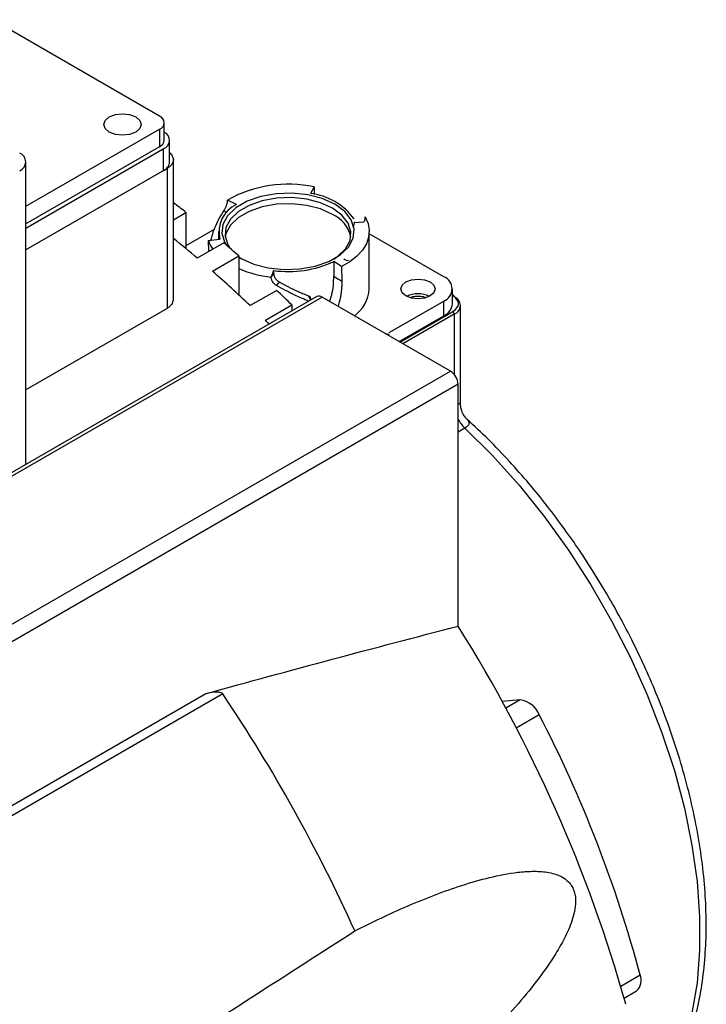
# Model space of a CAD drawing. Header units: millimetres. Extents: x 32176 to 34219, y 9943 to 11279.
# Tile 54 of 59: x 33597 to 33661, y 11164 to 11256. Entities that reach past the tile are written whole.
import ezdxf

# ---------------------------------------------------------------- set-up
doc = ezdxf.new("R2010")
doc.units = ezdxf.units.MM
doc.layers.add('Z_entity', color=7, linetype='Continuous')

msp = doc.modelspace()

# ---------------------------------------------------------------- linework, layer by layer
at = {"layer": 'Z_entity', "color": 7}
for p, q in [((33609.898, 11247.399), (33594.242, 11256.437)), ((33610.337, 11245.154), (33610.337, 11246.787)), ((33597.402, 11238.961), (33609.898, 11246.175)), ((33609.898, 11246.175), (33609.898, 11244.542)), ((33610.837, 11243.113), (33610.837, 11245.154)), ((33609.898, 11244.542), (33597.402, 11237.328)), ((33597.402, 11236.92), (33610.251, 11244.338)), ((33610.251, 11244.338), (33610.251, 11242.296)), ((33597.402, 11214.923), (33597.402, 11243.115)), ((33611.19, 11230.349), (33611.19, 11243.317)), ((33610.605, 11242.5), (33597.402, 11234.878)), ((33610.251, 11242.296), (33597.402, 11234.878)), ((33610.605, 11242.5), (33610.605, 11229.402)), ((33624.366, 11240.771), (33624.022, 11240.167)), ((33624.366, 11240.771), (33624.358, 11240.054)), ((33617.085, 11239.126), (33616.271, 11239.546)), ((33611.19, 11237.709), (33612.372, 11238.392)), ((33612.372, 11238.392), (33612.372, 11234.983)), ((33615.934, 11238.583), (33616.178, 11238.378)), ((33628.094, 11237.458), (33628.968, 11237.518)), ((33615.021, 11236.798), (33612.372, 11235.269)), ((33615.418, 11236.617), (33615.418, 11235.879)), ((33629.518, 11231.228), (33629.518, 11236.617)), ((33636.485, 11232.371), (33629.518, 11236.393)), ((33615.908, 11235.527), (33613.433, 11234.098)), ((33614.463, 11235.764), (33615.54, 11235.894)), ((33614.463, 11235.764), (33614.466, 11234.694)), ((33614.847, 11232.882), (33617.322, 11234.311)), ((33617.322, 11234.311), (33617.322, 11230.657)), ((33617.322, 11234.237), (33617.642, 11234.025)), ((33617.322, 11234.215), (33617.534, 11234.086)), ((33626.926, 11233.317), (33626.192, 11233.79)), ((33626.192, 11233.79), (33626.205, 11232.414)), ((33620.571, 11232.946), (33620.348, 11232.33)), ((33620.348, 11232.33), (33620.574, 11232.684)), ((33620.571, 11232.946), (33620.574, 11232.684)), ((33626.926, 11233.317), (33626.938, 11231.954)), ((33621.081, 11231.892), (33620.853, 11231.535)), ((33620.858, 11231.093), (33618.383, 11229.665)), ((33637.305, 11229.84), (33637.305, 11231.228)), ((33624.6, 11230.506), (33560.607, 11193.564)), ((33625.1, 11230.457), (33561.107, 11193.514)), ((33623.846, 11230.581), (33624.033, 11230.179)), ((33624.089, 11230.211), (33623.957, 11230.495)), ((33637.121, 11223.517), (33625.1, 11230.457)), ((33631.394, 11227.146), (33636.485, 11230.085)), ((33636.485, 11228.697), (33636.485, 11230.085)), ((33637.433, 11230.584), (33637.305, 11230.659)), ((33637.305, 11230.591), (33637.333, 11230.575)), ((33610.605, 11229.402), (33597.402, 11221.78)), ((33619.797, 11228.304), (33622.272, 11229.732)), ((33622.272, 11229.732), (33622.272, 11229.162)), ((33632.388, 11226.25), (33637.333, 11229.105)), ((33638.06, 11220.395), (33638.06, 11229.676)), ((33632.317, 11226.291), (33636.485, 11228.697)), ((33637.475, 11228.86), (33632.67, 11226.087)), ((33637.475, 11228.86), (33637.475, 11223.204)), ((33631.013, 11227.043), (33631.394, 11226.983)), ((33573.128, 11186.575), (33637.121, 11223.517)), ((33637.828, 11222.293), (33573.835, 11185.35)), ((33637.828, 11199.648), (33637.828, 11222.293)), ((33638.463, 11218.193), (33637.828, 11217.827)), ((33597.381, 11214.924), (33597.362, 11214.782)), ((33573.835, 11170.01), (33614.241, 11193.336)), ((33615.823, 11193.299), (33574.104, 11169.215)), ((33643.633, 11192.735), (33641.953, 11192.585)), ((33643.633, 11192.735), (33642.291, 11191.961)), ((33645.419, 11191.345), (33643.274, 11190.106)), ((33653.041, 11165.951), (33654.864, 11167.003)), ((33653.366, 11164.815), (33654.533, 11165.488))]:
    msp.add_line(p, q, dxfattribs=at)
at = {"layer": 'Z_entity', "color": 7, "flags": 128}
for points in [[(33605.195, 11245.909), (33604.816, 11246.237), (33604.683, 11246.624), (33604.816, 11247.01), (33605.195, 11247.338), (33605.763, 11247.557), (33606.433, 11247.634), (33607.102, 11247.557), (33607.67, 11247.338), (33608.049, 11247.01), (33608.183, 11246.624), (33608.049, 11246.237), (33607.67, 11245.909), (33607.102, 11245.69), (33606.433, 11245.614), (33605.763, 11245.69), (33605.195, 11245.909)], [(33610.837, 11243.972), (33610.853, 11243.958), (33611.038, 11243.759), (33611.152, 11243.542), (33611.19, 11243.317), (33611.152, 11243.091), (33611.038, 11242.875), (33610.853, 11242.675), (33610.605, 11242.5)], [(33626.302, 11239.148), (33625.126, 11239.68), (33623.763, 11240.034), (33622.293, 11240.19), (33620.801, 11240.138), (33619.374, 11239.881), (33618.095, 11239.435), (33617.038, 11238.824), (33616.265, 11238.086), (33615.82, 11237.262), (33615.73, 11236.401), (33615.999, 11235.552), (33616.124, 11235.343)], [(33626.09, 11238.781), (33624.971, 11239.287), (33623.674, 11239.624), (33622.275, 11239.772), (33620.855, 11239.722), (33619.497, 11239.478), (33618.28, 11239.053), (33617.274, 11238.473), (33616.538, 11237.77), (33616.115, 11236.986), (33616.029, 11236.166), (33616.285, 11235.359), (33616.503, 11235.02)], [(33626.09, 11238.209), (33624.971, 11238.715), (33623.674, 11239.052), (33622.275, 11239.2), (33620.855, 11239.151), (33619.497, 11238.906), (33618.28, 11238.482), (33617.274, 11237.901), (33616.538, 11237.198), (33616.115, 11236.414), (33616.039, 11236.086)], [(33617.534, 11234.086), (33618.711, 11233.554), (33620.074, 11233.2), (33621.544, 11233.044), (33623.036, 11233.097), (33624.463, 11233.353), (33625.742, 11233.8), (33626.799, 11234.41), (33627.572, 11235.148), (33628.017, 11235.972), (33628.107, 11236.833), (33627.838, 11237.682), (33627.224, 11238.469), (33626.302, 11239.148)], [(33626.194, 11234.025), (33626.563, 11234.272), (33627.299, 11234.974), (33627.722, 11235.758), (33627.808, 11236.578), (33627.551, 11237.385), (33626.967, 11238.134), (33626.09, 11238.781)], [(33629.144, 11237.977), (33629.41, 11237.357), (33629.516, 11236.72), (33629.462, 11236.082), (33629.247, 11235.455), (33628.876, 11234.852), (33628.358, 11234.287), (33627.703, 11233.772), (33626.926, 11233.317)], [(33635.212, 11230.575), (33634.693, 11230.375), (33634.081, 11230.304), (33633.468, 11230.375), (33632.949, 11230.575), (33632.602, 11230.874), (33632.481, 11231.228), (33632.602, 11231.581), (33632.949, 11231.881)], [(33632.949, 11231.881), (33633.468, 11232.081), (33634.081, 11232.152), (33634.693, 11232.081), (33635.212, 11231.881), (33635.559, 11231.581), (33635.681, 11231.228), (33635.559, 11230.874), (33635.212, 11230.575)], [(33638.463, 11218.193), (33641.042, 11215.619), (33643.529, 11212.843), (33645.906, 11209.885), (33648.153, 11206.769), (33650.255, 11203.517), (33652.195, 11200.155), (33653.959, 11196.709), (33655.533, 11193.203), (33656.904, 11189.666), (33658.064, 11186.124), (33659.002, 11182.604), (33659.711, 11179.133), (33660.187, 11175.736), (33660.426, 11172.441), (33660.425, 11169.272), (33660.186, 11166.253), (33659.709, 11163.407), (33658.998, 11160.756), (33658.756, 11160.049)]]:
    msp.add_lwpolyline(points, dxfattribs=at)
at = {"layer": 'Z_entity', "color": 7}
for centre, radius, start, end in [((33609.665, 11246.787), 0.655, 290.78342, 69.21658), ((33609.955, 11245.146), 0.861, 290.12026, 63.66442), ((33609.586, 11245.229), 0.754, 294.37466, 354.3052), ((33596.506, 11243.115), 0.873, 290.78342, 69.21658), ((33609.836, 11243.212), 1.006, 294.37466, 354.3052), ((33621.927, 11229.473), 11.558, 77.81635, 119.33163), ((33623.322, 11234.299), 5.911, 36.076, 83.19168), ((33548.691, 11156.321), 103.879, 52.19078, 53.01143), ((33618.288, 11236.566), 2.829, 115.17015, 193.74076), ((33624.752, 11235.385), 3.125, 12.9709, 64.65001), ((33542.411, 11150.084), 110.011, 49.78997, 51.30271), ((33617.505, 11236.834), 3.224, 199.37793, 215.93729), ((33542.396, 11148.555), 113.878, 48.85594, 49.79414), ((33621.938, 11242.983), 10.13, 262.24278, 294.8311), ((33536.641, 11143.403), 118.84, 46.54135, 48.84637), ((33621.519, 11242.895), 10.635, 246.7555, 263.66716), ((33636.051, 11231.228), 1.223, 290.78342, 69.21658), ((33535.802, 11141.304), 123.679, 45.64151, 46.55081), ((33626.102, 11231.459), 3.424, 306.43062, 356.12443), ((33624.807, 11230.048), 0.503, 54.38242, 114.30712), ((33634.081, 11228.268), 2.499, 65.01389, 114.98611), ((33637.392, 11230.493), 0.101, 65.69288, 125.61758), ((33637.38, 11230.505), 0.0959, 352.74417, 55.94365), ((33637.06, 11229.577), 1.006, 5.6948, 65.62534), ((33635.904, 11229.98), 1.408, 294.37466, 354.3052), ((33637.168, 11228.846), 0.307, 2.60548, 57.39452), ((33637.06, 11229.776), 1.006, 294.37466, 354.3052), ((33532.131, 11138.647), 125.394, 45.40883, 45.64304), ((33636.293, 11222.223), 1.537, 2.60548, 57.39452), ((33640.738, 11220.566), 3.287, 207.72109, 226.20557), ((33522.775, 11127.457), 135.826, 15.71124, 32.10642), ((33489.155, 11108.294), 152.547, 24.31561, 33.86492), ((33643.362, 11190.545), 2.207, 21.26058, 82.95766), ((33538.409, 11135.823), 120.557, 14.98911, 27.42225), ((33653.622, 11166.481), 1.347, 312.52715, 22.81635)]:
    msp.add_arc(centre, radius, start, end, dxfattribs=at)
for points, knots in [([(33615.934, 11238.583), (33615.953, 11238.613), (33615.991, 11238.673), (33616.044, 11238.767), (33616.092, 11238.864), (33616.135, 11238.963), (33616.182, 11239.087), (33616.226, 11239.232), (33616.258, 11239.397), (33616.263, 11239.498), (33616.265, 11239.549)], [0, 0, 0, 0, 0.100832, 0.200186, 0.299154, 0.398838, 0.500319, 0.667211, 0.832164, 1, 1, 1, 1]), ([(33614.712, 11235.794), (33614.815, 11236.178), (33615.076, 11237.153), (33615.61, 11238.043), (33615.934, 11238.583)], [0, 0, 0, 0, 0.393459, 1, 1, 1, 1]), ([(33628.098, 11237.518), (33628.095, 11237.439), (33628.091, 11237.299), (33628.054, 11237.157), (33628.016, 11237.08), (33627.979, 11237.073), (33627.97, 11237.071)], [0, 0, 0, 0, 0.336123, 0.595904, 0.894948, 1, 1, 1, 1]), ([(33628.968, 11237.518), (33628.979, 11237.518), (33629.001, 11237.517), (33629.03, 11237.529), (33629.057, 11237.551), (33629.08, 11237.584), (33629.102, 11237.633), (33629.123, 11237.707), (33629.14, 11237.82), (33629.142, 11237.922), (33629.144, 11237.977)], [0, 0, 0, 0, 0.097402, 0.196123, 0.296177, 0.397576, 0.500331, 0.637379, 0.803942, 1, 1, 1, 1]), ([(33627.591, 11233.907), (33627.591, 11233.906), (33627.549, 11233.849), (33627.399, 11233.872), (33627.226, 11233.98), (33627.14, 11234.034)], [0, 0, 0, 0, 0.004039, 0.501863, 1, 1, 1, 1]), ([(33620.574, 11232.684), (33620.575, 11232.658), (33620.577, 11232.607), (33620.589, 11232.533), (33620.607, 11232.464), (33620.629, 11232.401), (33620.654, 11232.343), (33620.681, 11232.29), (33620.728, 11232.211), (33620.808, 11232.106), (33620.932, 11231.987), (33621.032, 11231.924), (33621.081, 11231.892)], [0, 0, 0, 0, 0.087256, 0.169249, 0.24598, 0.317448, 0.383655, 0.444601, 0.500287, 0.66792, 0.834478, 1, 1, 1, 1]), ([(33620.853, 11231.535), (33620.824, 11231.553), (33620.764, 11231.589), (33620.683, 11231.653), (33620.608, 11231.723), (33620.54, 11231.801), (33620.475, 11231.893), (33620.412, 11232.009), (33620.359, 11232.157), (33620.351, 11232.266), (33620.346, 11232.325)], [0, 0, 0, 0, 0.097402, 0.196123, 0.296177, 0.397576, 0.500331, 0.637379, 0.803942, 1, 1, 1, 1]), ([(33621.081, 11231.892), (33621.159, 11231.849), (33621.313, 11231.761), (33621.546, 11231.635), (33621.778, 11231.511), (33622.011, 11231.392), (33622.244, 11231.276), (33622.555, 11231.126), (33622.94, 11230.949), (33623.398, 11230.753), (33623.697, 11230.638), (33623.846, 11230.581)], [0, 0, 0, 0, 0.082384, 0.16486, 0.247509, 0.33041, 0.413642, 0.497282, 0.664676, 0.832045, 1, 1, 1, 1]), ([(33625.812, 11230.046), (33625.884, 11230.26), (33626.158, 11231.07), (33626.185, 11231.844), (33626.205, 11232.414)], [0, 0, 0, 0, 0.2637601, 1, 1, 1, 1]), ([(33626.938, 11231.954), (33626.94, 11231.894), (33626.944, 11231.773), (33626.942, 11231.589), (33626.935, 11231.403), (33626.922, 11231.216), (33626.904, 11231.026), (33626.879, 11230.838), (33626.84, 11230.579), (33626.778, 11230.267), (33626.696, 11229.932), (33626.636, 11229.732), (33626.612, 11229.649)], [0, 0, 0, 0, 0.08397, 0.16749, 0.250653, 0.33355, 0.416271, 0.498904, 0.57793, 0.748623, 0.895542, 1, 1, 1, 1]), ([(33623.864, 11230.081), (33623.415, 11230.264), (33622.433, 11230.663), (33621.408, 11231.228), (33620.853, 11231.535)], [0, 0, 0, 0, 0.45823, 1, 1, 1, 1]), ([(33611.167, 11230.35), (33611.164, 11230.226), (33611.156, 11229.94), (33610.922, 11229.615), (33610.688, 11229.458), (33610.605, 11229.402)], [0, 0, 0, 0, 0.328475, 0.75996, 1, 1, 1, 1]), ([(33623.846, 11230.581), (33623.86, 11230.575), (33623.888, 11230.563), (33623.922, 11230.536), (33623.955, 11230.499), (33623.981, 11230.45), (33623.985, 11230.406), (33623.987, 11230.385)], [0, 0, 0, 0, 0.166343, 0.331582, 0.500412, 0.750907, 1, 1, 1, 1]), ([(33633.359, 11230.414), (33633.431, 11230.446), (33633.571, 11230.509), (33633.826, 11230.551), (33634.08, 11230.567), (33634.335, 11230.551), (33634.588, 11230.51), (33634.726, 11230.448), (33634.797, 11230.416)], [0, 0, 0, 0, 0.174903, 0.338399, 0.502238, 0.665734, 0.829573, 1, 1, 1, 1]), ([(33637.333, 11229.105), (33637.671, 11229.3), (33637.86, 11229.564), (33637.86, 11230.115), (33637.671, 11230.38), (33637.333, 11230.575)], [0, 0, 0, 0, 0.5, 0.5, 1, 1, 1, 1]), ([(33637.828, 11220.485), (33637.892, 11220.503), (33638.053, 11220.548), (33638.035, 11220.453), (33638.024, 11220.396)], [0, 0, 0, 0, 0.398159, 1, 1, 1, 1]), ([(33638.69, 11219.003), (33638.606, 11219.088), (33638.431, 11219.266), (33638.231, 11219.606), (33638.088, 11220.001), (33638.07, 11220.285), (33638.06, 11220.429)], [0, 0, 0, 0, 0.2257169, 0.470828, 0.731005, 1, 1, 1, 1]), ([(33638.673, 11219.002), (33638.768, 11218.897), (33638.918, 11218.73), (33638.802, 11218.465), (33638.637, 11218.303), (33638.52, 11218.229), (33638.463, 11218.193)], [0, 0, 0, 0, 0.477259, 0.753944, 0.879297, 1, 1, 1, 1]), ([(33651.973, 11202.28), (33651.33, 11203.36), (33650.428, 11204.875), (33648.996, 11207.037), (33647.734, 11208.842), (33646.168, 11210.922), (33644.463, 11213.021), (33642.617, 11215.114), (33640.684, 11217.139), (33639.344, 11218.39), (33638.679, 11219.01)], [0, 0, 0, 0, 0.171077, 0.240101, 0.354517, 0.47293, 0.59956, 0.731253, 0.866742, 1, 1, 1, 1]), ([(33658.866, 11159.595), (33658.926, 11159.727), (33659.316, 11160.573), (33659.848, 11162.297), (33660.451, 11164.758), (33660.842, 11167.373), (33661.045, 11170.103), (33661.054, 11172.937), (33660.873, 11175.854), (33660.506, 11178.836), (33659.959, 11181.86), (33659.24, 11184.901), (33658.362, 11187.926), (33657.351, 11190.879), (33656.259, 11193.659), (33655.207, 11196.052), (33654.187, 11198.177), (33653.156, 11200.187), (33652.377, 11201.565), (33651.973, 11202.28)], [0, 0, 0, 0, 0.012545, 0.080216, 0.148011, 0.215831, 0.283598, 0.35124, 0.418702, 0.485928, 0.552836, 0.619279, 0.68498, 0.749327, 0.810675, 0.865733, 0.906064, 0.951268, 1, 1, 1, 1]), ([(33614.241, 11193.336), (33614.485, 11193.403), (33614.734, 11193.46), (33615.129, 11193.499), (33615.264, 11193.505), (33615.475, 11193.483), (33615.547, 11193.47), (33615.656, 11193.431), (33615.693, 11193.414), (33615.764, 11193.367), (33615.798, 11193.336), (33615.823, 11193.299)], [0, 0, 0, 0, 0.5, 0.5, 0.75, 0.75, 0.875, 0.875, 0.9375, 0.9375, 1, 1, 1, 1]), ([(33628.17, 11171.107), (33629.798, 11171.938), (33631.443, 11172.72), (33634.773, 11174.156), (33636.458, 11174.812), (33639.03, 11175.643), (33639.896, 11175.895), (33641.648, 11176.32), (33642.533, 11176.495), (33643.879, 11176.652), (33644.33, 11176.686), (33645.238, 11176.698), (33645.696, 11176.677), (33646.382, 11176.57), (33646.611, 11176.522), (33647.068, 11176.386), (33647.299, 11176.297), (33647.745, 11176.058), (33647.961, 11175.909), (33648.264, 11175.597), (33648.358, 11175.479), (33648.526, 11175.214), (33648.6, 11175.065), (33648.714, 11174.753), (33648.756, 11174.584), (33648.81, 11174.246), (33648.822, 11174.074), (33648.824, 11173.568), (33648.781, 11173.244), (33648.654, 11172.621), (33648.57, 11172.328), (33648.379, 11171.761), (33648.271, 11171.487), (33648.041, 11170.955), (33647.917, 11170.695), (33647.662, 11170.191), (33647.529, 11169.945), (33647.121, 11169.226), (33646.836, 11168.767), (33645.952, 11167.428), (33645.328, 11166.588), (33644.044, 11164.966), (33643.381, 11164.184), (33641.364, 11161.909), (33639.977, 11160.482), (33637.154, 11157.74), (33635.718, 11156.425), (33634.263, 11155.154)], [0, 0, 0, 0, 0.125, 0.125, 0.25, 0.25, 0.3125, 0.3125, 0.375, 0.375, 0.40625, 0.40625, 0.4375, 0.4375, 0.453125, 0.453125, 0.46875, 0.46875, 0.484375, 0.484375, 0.492187, 0.492187, 0.5, 0.5, 0.507812, 0.507812, 0.515625, 0.515625, 0.53125, 0.53125, 0.546875, 0.546875, 0.5625, 0.5625, 0.578125, 0.578125, 0.59375, 0.59375, 0.625, 0.625, 0.6875, 0.6875, 0.75, 0.75, 0.875, 0.875, 1, 1, 1, 1]), ([(33600.456, 11153.241), (33603.334, 11155.102), (33612.567, 11161.074), (33621.808, 11167.017), (33628.17, 11171.107)], [0, 0, 0, 0, 0.311638, 1, 1, 1, 1])]:
    msp.add_open_spline(points, degree=3, knots=knots, dxfattribs=at)
for points in [[(33626.205, 11232.414), (33626.449, 11232.261), (33626.694, 11232.107), (33626.938, 11231.954)], [(33614.241, 11193.336), (33622.117, 11195.507), (33629.981, 11197.621), (33637.828, 11199.648)]]:
    msp.add_open_spline(points, degree=3, dxfattribs=at)

doc.saveas('drawing.dxf')
